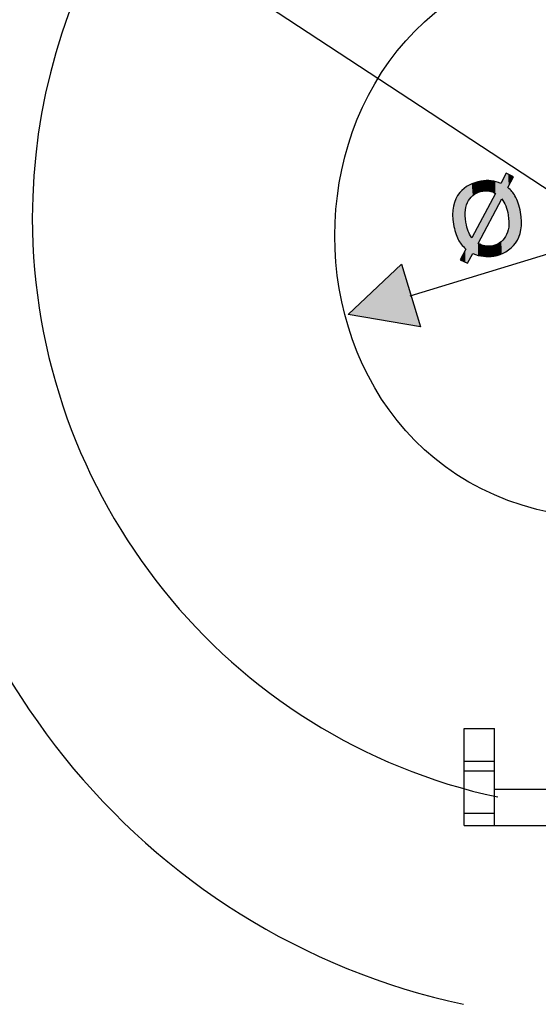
# Model space of a CAD drawing. Extents: x 579.7 to 640.2, y 462.2 to 521.
# Tile 15 of 18: x 600.1 to 610.5, y 481.9 to 501.7. Entities that reach past the tile are written whole.
import ezdxf

# ---------------------------------------------------------------- set-up
doc = ezdxf.new("R2010")
doc.units = 0
doc.layers.add('CAPA_1', color=7, linetype='CONTINUOUS')

# ---------------------------------------------------------------- blocks, each defined once
blk = doc.blocks.new('*U2')
at = {"layer": 'CAPA_1', "color": 250}
for points in [[(609.837, 498.052), (609.814, 498.509), (609.837, 498.55)], [(609.843, 498.038), (609.837, 498.55), (609.843, 498.561)], [(609.837, 498.052), (609.837, 498.55), (609.843, 498.038)], [(609.868, 497.983), (609.843, 498.561), (609.868, 498.608)], [(609.843, 498.038), (609.843, 498.561), (609.868, 497.983)], [(609.873, 497.974), (609.868, 498.608), (609.873, 498.616)], [(609.868, 497.983), (609.868, 498.608), (609.873, 497.974)], [(609.876, 497.964), (609.873, 498.616), (609.876, 498.622)], [(609.873, 497.974), (609.873, 498.616), (609.876, 497.964)], [(609.884, 497.939), (609.876, 498.622), (609.884, 498.637)], [(609.876, 497.964), (609.876, 498.622), (609.884, 497.939)], [(609.884, 497.939), (609.884, 498.637), (609.891, 497.918)], [(609.891, 497.918), (609.891, 498.633), (609.901, 497.887)], [(609.901, 497.887), (609.901, 498.628), (609.909, 497.849)], [(609.909, 497.849), (609.909, 498.624), (609.914, 497.826)], [(609.06, 497.893), (609.057, 498.342), (609.06, 498.345)], [(609.061, 497.899), (609.06, 498.345), (609.061, 498.345)], [(609.068, 497.941), (609.061, 498.345), (609.068, 498.35)], [(609.069, 497.946), (609.068, 498.35), (609.069, 498.351)], [(609.071, 497.952), (609.069, 498.351), (609.071, 498.352)], [(609.083, 497.995), (609.071, 498.352), (609.083, 498.36)], [(609.091, 498.016), (609.083, 498.36), (609.091, 498.365)], [(609.101, 498.04), (609.091, 498.365), (609.101, 498.372)], [(609.117, 498.07), (609.101, 498.372), (609.117, 498.383)], [(609.101, 498.04), (609.101, 498.372), (609.101, 498.372)], [(609.124, 498.082), (609.117, 498.383), (609.124, 498.387)], [(609.134, 498.097), (609.124, 498.387), (609.134, 498.394)], [(609.146, 498.114), (609.134, 498.394), (609.146, 498.399)], [(609.15, 498.12), (609.146, 498.399), (609.15, 498.401)], [(609.179, 498.154), (609.15, 498.401), (609.179, 498.413)], [(609.188, 498.163), (609.179, 498.413), (609.188, 498.417)], [(609.207, 498.18), (609.188, 498.417), (609.207, 498.425)], [(609.211, 498.184), (609.207, 498.425), (609.211, 498.427)], [(609.245, 498.21), (609.211, 498.427), (609.245, 498.442)], [(609.246, 498.21), (609.245, 498.442), (609.246, 498.442)], [(609.283, 498.232), (609.246, 498.442), (609.283, 498.451)], [(609.314, 498.246), (609.283, 498.451), (609.314, 498.459)], [(609.319, 498.248), (609.314, 498.459), (609.319, 498.46)], [(609.323, 498.25), (609.319, 498.46), (609.323, 498.461)], [(609.367, 498.264), (609.323, 498.461), (609.367, 498.472)], [(609.371, 498.265), (609.367, 498.472), (609.371, 498.473)], [(609.383, 498.267), (609.371, 498.473), (609.383, 498.474)], [(609.413, 498.274), (609.383, 498.474), (609.413, 498.477)], [(609.422, 498.275), (609.413, 498.477), (609.422, 498.478)], [(609.452, 498.277), (609.422, 498.478), (609.452, 498.481)], [(609.477, 498.279), (609.452, 498.481), (609.477, 498.484)], [(609.478, 498.279), (609.478, 498.484), (609.521, 498.275)], [(609.521, 498.275), (609.521, 498.482), (609.523, 498.275)], [(609.523, 498.275), (609.523, 498.482), (609.543, 498.273)], [(609.543, 498.273), (609.543, 498.482), (609.58, 498.263)], [(609.58, 498.263), (609.58, 498.48), (609.589, 498.261)], [(609.589, 498.261), (609.589, 498.479), (609.605, 498.256)], [(609.605, 498.256), (609.605, 498.476), (609.632, 498.244)], [(609.632, 498.244), (609.632, 498.471), (609.633, 498.243)], [(609.633, 498.243), (609.633, 498.47), (609.665, 498.228)], [(609.783, 498.101), (609.771, 498.429), (609.783, 498.452)], [(609.794, 498.12), (609.783, 498.452), (609.794, 498.47)], [(609.814, 498.087), (609.794, 498.47), (609.814, 498.509)], [(609.794, 498.12), (609.794, 498.47), (609.814, 498.087)], [(609.814, 498.087), (609.814, 498.509), (609.837, 498.052)], [(609.914, 497.826), (609.914, 498.345), (609.921, 497.79)], [(608.904, 497.325), (608.867, 498.118), (608.904, 498.184)], [(608.915, 497.296), (608.904, 498.184), (608.915, 498.199)], [(608.904, 497.325), (608.904, 498.184), (608.915, 497.296)], [(608.949, 497.245), (608.915, 498.199), (608.949, 498.244)], [(608.915, 497.296), (608.915, 498.199), (608.949, 497.245)], [(608.954, 497.237), (608.949, 498.244), (608.954, 498.249)], [(608.949, 497.245), (608.949, 498.244), (608.954, 497.237)], [(608.977, 497.203), (608.954, 498.249), (608.977, 498.271)], [(608.954, 497.237), (608.954, 498.249), (608.977, 497.203)], [(609.035, 497.14), (608.977, 498.271), (609.035, 498.328)], [(608.977, 497.203), (608.977, 498.271), (609.035, 497.14)], [(609.056, 497.117), (609.035, 498.328), (609.056, 498.342)], [(609.035, 497.14), (609.035, 498.328), (609.056, 497.117)], [(609.057, 497.841), (609.056, 498.342), (609.057, 498.342)], [(609.632, 497.815), (609.605, 498.115), (609.632, 498.165)], [(609.633, 497.817), (609.632, 498.165), (609.633, 498.167)], [(609.665, 497.878), (609.633, 498.167), (609.665, 498.228)], [(609.921, 497.79), (609.921, 498.338), (609.922, 497.782)], [(609.922, 497.782), (609.922, 498.337), (609.931, 497.723)], [(609.931, 497.723), (609.931, 498.329), (609.931, 497.715)], [(609.931, 497.715), (609.931, 498.328), (609.936, 497.66)], [(609.936, 497.66), (609.936, 498.324), (609.936, 497.6)], [(608.818, 497.619), (608.807, 497.893), (608.818, 497.969)], [(608.82, 497.605), (608.818, 497.969), (608.82, 497.976)], [(608.818, 497.619), (608.818, 497.969), (608.82, 497.605)], [(608.838, 497.526), (608.82, 497.976), (608.838, 498.046)], [(608.82, 497.605), (608.82, 497.976), (608.838, 497.526)], [(608.859, 497.437), (608.838, 498.046), (608.859, 498.097)], [(608.838, 497.526), (608.838, 498.046), (608.859, 497.437)], [(608.867, 497.417), (608.859, 498.097), (608.867, 498.118)], [(608.859, 497.437), (608.859, 498.097), (608.867, 497.417)], [(608.867, 497.417), (608.867, 498.118), (608.904, 497.325)], [(609.521, 497.606), (609.478, 497.877), (609.521, 497.956)], [(609.523, 497.611), (609.521, 497.956), (609.523, 497.962)], [(609.543, 497.647), (609.523, 497.962), (609.543, 497.998)], [(609.58, 497.717), (609.543, 497.998), (609.58, 498.067)], [(609.589, 497.734), (609.58, 498.067), (609.589, 498.084)], [(609.605, 497.765), (609.589, 498.084), (609.605, 498.115)], [(608.806, 497.723), (608.802, 497.798), (608.806, 497.886)], [(608.807, 497.705), (608.806, 497.886), (608.807, 497.893)], [(608.806, 497.723), (608.806, 497.886), (608.807, 497.705)], [(608.807, 497.705), (608.807, 497.893), (608.818, 497.619)], [(609.056, 497.117), (609.056, 497.836), (609.057, 497.116)], [(609.057, 497.116), (609.057, 497.776), (609.06, 497.112)], [(609.413, 497.403), (609.383, 497.698), (609.413, 497.754)], [(609.422, 497.42), (609.413, 497.754), (609.422, 497.771)], [(609.452, 497.477), (609.422, 497.771), (609.452, 497.828)], [(609.477, 497.524), (609.452, 497.828), (609.477, 497.875)], [(609.478, 497.527), (609.477, 497.875), (609.478, 497.877)], [(609.06, 497.112), (609.06, 497.726), (609.061, 497.111)], [(609.061, 497.111), (609.061, 497.712), (609.068, 497.104)], [(609.068, 496.834), (609.068, 497.662), (609.069, 496.834)], [(609.069, 496.834), (609.069, 497.656), (609.071, 496.833)], [(609.071, 496.833), (609.071, 497.644), (609.083, 496.827)], [(609.083, 496.827), (609.083, 497.589), (609.091, 496.823)], [(609.091, 496.823), (609.091, 497.549), (609.101, 496.818)], [(609.314, 496.98), (609.283, 497.51), (609.314, 497.569)], [(609.319, 497.226), (609.314, 497.569), (609.319, 497.577)], [(609.323, 497.234), (609.319, 497.577), (609.323, 497.586)], [(609.367, 497.316), (609.323, 497.586), (609.367, 497.667)], [(609.371, 497.325), (609.367, 497.667), (609.371, 497.676)], [(609.383, 497.347), (609.371, 497.676), (609.383, 497.698)], [(609.936, 497.097), (609.931, 497.544), (609.936, 497.598)], [(609.936, 497.097), (609.936, 497.598), (609.936, 497.6)], [(609.207, 497.014), (609.188, 497.332), (609.207, 497.367)], [(609.211, 497.013), (609.207, 497.367), (609.211, 497.374)], [(609.207, 497.014), (609.207, 497.367), (609.211, 497.013)], [(609.245, 497.002), (609.211, 497.374), (609.245, 497.439)], [(609.211, 497.013), (609.211, 497.374), (609.245, 497.002)], [(609.246, 497.002), (609.245, 497.439), (609.246, 497.441)], [(609.245, 497.002), (609.245, 497.439), (609.246, 497.002)], [(609.283, 496.99), (609.246, 497.441), (609.283, 497.51)], [(609.246, 497.002), (609.246, 497.441), (609.283, 496.99)], [(609.283, 496.99), (609.283, 497.51), (609.314, 496.98)], [(609.868, 497.049), (609.843, 497.318), (609.868, 497.356)], [(609.873, 497.051), (609.868, 497.356), (609.873, 497.363)], [(609.876, 497.053), (609.873, 497.363), (609.876, 497.369)], [(609.884, 497.059), (609.876, 497.369), (609.884, 497.384)], [(609.891, 497.064), (609.884, 497.384), (609.891, 497.397)], [(609.901, 497.071), (609.891, 497.397), (609.901, 497.423)], [(609.909, 497.077), (609.901, 497.423), (609.909, 497.443)], [(609.914, 497.081), (609.909, 497.443), (609.914, 497.46)], [(609.921, 497.086), (609.914, 497.46), (609.921, 497.488)], [(609.922, 497.087), (609.921, 497.488), (609.922, 497.492)], [(609.931, 497.093), (609.922, 497.492), (609.931, 497.541)], [(609.931, 497.094), (609.931, 497.541), (609.931, 497.544)], [(609.314, 496.98), (609.314, 497.218), (609.319, 496.979)], [(609.319, 496.979), (609.319, 497.216), (609.323, 496.978)], [(609.323, 496.978), (609.323, 497.213), (609.367, 496.97)], [(609.367, 496.97), (609.367, 497.194), (609.371, 496.969)], [(609.371, 496.969), (609.371, 497.192), (609.383, 496.966)], [(609.383, 496.966), (609.383, 497.186), (609.413, 496.961)], [(609.413, 496.961), (609.413, 497.178), (609.422, 496.959)], [(609.422, 496.959), (609.422, 497.176), (609.452, 496.957)], [(609.452, 496.957), (609.452, 497.167), (609.477, 496.956)], [(609.477, 496.956), (609.477, 497.165), (609.478, 496.956)], [(609.478, 496.956), (609.478, 497.165), (609.521, 496.954)], [(609.521, 496.954), (609.521, 497.161), (609.523, 496.953)], [(609.523, 496.953), (609.521, 497.161), (609.523, 497.161)], [(609.543, 496.955), (609.523, 497.161), (609.543, 497.162)], [(609.58, 496.959), (609.543, 497.162), (609.58, 497.165)], [(609.589, 496.96), (609.58, 497.165), (609.589, 497.166)], [(609.605, 496.962), (609.589, 497.166), (609.605, 497.169)], [(609.632, 496.964), (609.605, 497.169), (609.632, 497.175)], [(609.633, 496.965), (609.632, 497.175), (609.633, 497.175)], [(609.665, 496.973), (609.633, 497.175), (609.665, 497.186)], [(609.674, 496.975), (609.665, 497.186), (609.674, 497.189)], [(609.678, 496.976), (609.674, 497.189), (609.678, 497.191)], [(609.713, 496.986), (609.678, 497.191), (609.713, 497.207)], [(609.75, 496.995), (609.713, 497.207), (609.75, 497.228)], [(609.76, 496.998), (609.75, 497.228), (609.76, 497.236)], [(609.771, 497.003), (609.76, 497.236), (609.771, 497.245)], [(609.783, 497.009), (609.771, 497.245), (609.783, 497.254)], [(609.794, 497.014), (609.783, 497.254), (609.794, 497.264)], [(609.814, 497.024), (609.794, 497.264), (609.814, 497.284)], [(609.837, 497.034), (609.814, 497.284), (609.837, 497.31)], [(609.843, 497.037), (609.837, 497.31), (609.843, 497.318)], [(609.035, 496.851), (608.977, 496.933), (609.035, 497.042)], [(609.056, 496.84), (609.035, 497.042), (609.056, 497.081)], [(609.035, 496.851), (609.035, 497.042), (609.056, 496.84)], [(609.056, 496.84), (609.056, 497.081), (609.057, 496.84)], [(609.057, 496.84), (609.056, 497.081), (609.057, 497.081)], [(609.06, 496.838), (609.057, 497.081), (609.06, 497.089)], [(609.057, 496.84), (609.057, 497.081), (609.06, 496.838)], [(609.061, 496.838), (609.06, 497.089), (609.061, 497.09)], [(609.06, 496.838), (609.06, 497.089), (609.061, 496.838)], [(609.068, 496.834), (609.061, 497.09), (609.068, 497.104)], [(609.061, 496.838), (609.061, 497.09), (609.068, 496.834)], [(608.977, 496.88), (608.954, 496.891), (608.977, 496.933)], [(608.977, 496.88), (608.977, 496.933), (609.035, 496.851)]]:
    blk.add_solid(points, dxfattribs=at)
at = {"layer": 'CAPA_1', "color": 250, "extrusion": (0, 0, -1)}
for points in [[(-609.891, 497.918), (-609.884, 498.637), (-609.891, 498.633)], [(-609.901, 497.887), (-609.891, 498.633), (-609.901, 498.628)], [(-609.909, 497.849), (-609.901, 498.628), (-609.909, 498.624)], [(-609.914, 497.826), (-609.909, 498.624), (-609.914, 498.621)], [(-609.914, 498.345), (-609.914, 498.621), (-609.921, 498.36)], [(-609.921, 498.36), (-609.914, 498.621), (-609.921, 498.617)], [(-609.921, 498.36), (-609.921, 498.617), (-609.922, 498.362)], [(-609.922, 498.362), (-609.921, 498.617), (-609.922, 498.617)], [(-609.922, 498.362), (-609.922, 498.617), (-609.931, 498.378)], [(-609.931, 498.378), (-609.922, 498.617), (-609.931, 498.612)], [(-609.931, 498.378), (-609.931, 498.612), (-609.931, 498.379)], [(-609.931, 498.379), (-609.931, 498.612), (-609.931, 498.612)], [(-609.931, 498.379), (-609.931, 498.612), (-609.936, 498.387)], [(-609.936, 498.387), (-609.931, 498.612), (-609.936, 498.61)], [(-609.936, 498.387), (-609.936, 498.61), (-609.936, 498.387)], [(-609.936, 498.387), (-609.936, 498.61), (-609.936, 498.61)], [(-609.936, 498.387), (-609.936, 498.61), (-609.979, 498.469)], [(-609.979, 498.469), (-609.936, 498.61), (-609.979, 498.587)], [(-609.979, 498.469), (-609.979, 498.587), (-609.998, 498.506)], [(-609.998, 498.506), (-609.979, 498.587), (-609.998, 498.577)], [(-609.998, 498.506), (-609.998, 498.577), (-610.028, 498.562)], [(-609.06, 497.893), (-609.06, 498.345), (-609.061, 497.899)], [(-609.061, 497.899), (-609.061, 498.345), (-609.068, 497.941)], [(-609.068, 497.941), (-609.068, 498.35), (-609.069, 497.946)], [(-609.069, 497.946), (-609.069, 498.351), (-609.071, 497.952)], [(-609.071, 497.952), (-609.071, 498.352), (-609.083, 497.995)], [(-609.083, 497.995), (-609.083, 498.36), (-609.091, 498.016)], [(-609.091, 498.016), (-609.091, 498.365), (-609.101, 498.04)], [(-609.101, 498.04), (-609.101, 498.372), (-609.101, 498.04)], [(-609.101, 498.04), (-609.101, 498.372), (-609.117, 498.07)], [(-609.117, 498.07), (-609.117, 498.383), (-609.124, 498.082)], [(-609.124, 498.082), (-609.124, 498.387), (-609.134, 498.097)], [(-609.134, 498.097), (-609.134, 498.394), (-609.146, 498.114)], [(-609.146, 498.114), (-609.146, 498.399), (-609.15, 498.12)], [(-609.15, 498.12), (-609.15, 498.401), (-609.179, 498.154)], [(-609.179, 498.154), (-609.179, 498.413), (-609.188, 498.163)], [(-609.188, 498.163), (-609.188, 498.417), (-609.207, 498.18)], [(-609.207, 498.18), (-609.207, 498.425), (-609.211, 498.184)], [(-609.211, 498.184), (-609.211, 498.427), (-609.245, 498.21)], [(-609.245, 498.21), (-609.245, 498.442), (-609.246, 498.21)], [(-609.246, 498.21), (-609.246, 498.442), (-609.283, 498.232)], [(-609.283, 498.232), (-609.283, 498.451), (-609.314, 498.246)], [(-609.314, 498.246), (-609.314, 498.459), (-609.319, 498.248)], [(-609.319, 498.248), (-609.319, 498.46), (-609.323, 498.25)], [(-609.323, 498.25), (-609.323, 498.461), (-609.367, 498.264)], [(-609.367, 498.264), (-609.367, 498.472), (-609.371, 498.265)], [(-609.371, 498.265), (-609.371, 498.473), (-609.383, 498.267)], [(-609.383, 498.267), (-609.383, 498.474), (-609.413, 498.274)], [(-609.413, 498.274), (-609.413, 498.477), (-609.422, 498.275)], [(-609.422, 498.275), (-609.422, 498.478), (-609.452, 498.277)], [(-609.452, 498.277), (-609.452, 498.481), (-609.477, 498.279)], [(-609.477, 498.279), (-609.477, 498.484), (-609.478, 498.279)], [(-609.478, 498.279), (-609.477, 498.484), (-609.478, 498.484)], [(-609.521, 498.275), (-609.478, 498.484), (-609.521, 498.482)], [(-609.523, 498.275), (-609.521, 498.482), (-609.523, 498.482)], [(-609.543, 498.273), (-609.523, 498.482), (-609.543, 498.482)], [(-609.58, 498.263), (-609.543, 498.482), (-609.58, 498.48)], [(-609.589, 498.261), (-609.58, 498.48), (-609.589, 498.479)], [(-609.605, 498.256), (-609.589, 498.479), (-609.605, 498.476)], [(-609.632, 498.244), (-609.605, 498.476), (-609.632, 498.471)], [(-609.633, 498.243), (-609.632, 498.471), (-609.633, 498.47)], [(-609.665, 498.228), (-609.633, 498.47), (-609.665, 498.464)], [(-609.665, 497.878), (-609.665, 498.464), (-609.674, 497.895)], [(-609.674, 497.895), (-609.665, 498.464), (-609.674, 498.463)], [(-609.674, 497.895), (-609.674, 498.463), (-609.678, 497.902)], [(-609.678, 497.902), (-609.674, 498.463), (-609.678, 498.462)], [(-609.678, 497.902), (-609.678, 498.462), (-609.713, 497.969)], [(-609.713, 497.969), (-609.678, 498.462), (-609.713, 498.45)], [(-609.713, 497.969), (-609.713, 498.45), (-609.75, 498.037)], [(-609.75, 498.037), (-609.713, 498.45), (-609.75, 498.437)], [(-609.75, 498.037), (-609.75, 498.437), (-609.76, 498.057)], [(-609.76, 498.057), (-609.75, 498.437), (-609.76, 498.433)], [(-609.76, 498.057), (-609.76, 498.433), (-609.771, 498.078)], [(-609.771, 498.078), (-609.76, 498.433), (-609.771, 498.429)], [(-609.771, 498.078), (-609.771, 498.429), (-609.783, 498.101)], [(-609.783, 498.101), (-609.783, 498.452), (-609.794, 498.12)], [(-609.921, 497.79), (-609.914, 498.345), (-609.921, 498.338)], [(-609.056, 497.836), (-609.056, 498.342), (-609.057, 497.841)], [(-609.057, 497.841), (-609.057, 498.342), (-609.06, 497.893)], [(-609.632, 497.815), (-609.632, 498.165), (-609.633, 497.817)], [(-609.633, 497.817), (-609.633, 498.167), (-609.665, 497.878)], [(-609.922, 497.782), (-609.921, 498.338), (-609.922, 498.337)], [(-609.931, 497.723), (-609.922, 498.337), (-609.931, 498.329)], [(-609.931, 497.715), (-609.931, 498.329), (-609.931, 498.328)], [(-609.936, 497.66), (-609.931, 498.328), (-609.936, 498.324)], [(-609.936, 497.6), (-609.936, 498.324), (-609.936, 498.324)], [(-609.936, 497.097), (-609.936, 498.324), (-609.979, 497.129)], [(-609.979, 497.129), (-609.936, 498.324), (-609.979, 498.283)], [(-609.979, 497.129), (-609.979, 498.283), (-609.998, 497.15)], [(-609.998, 497.15), (-609.979, 498.283), (-609.998, 498.264)], [(-609.998, 497.15), (-609.998, 498.264), (-610.028, 497.182)], [(-610.028, 497.182), (-609.998, 498.264), (-610.028, 498.223)], [(-610.028, 497.182), (-610.028, 498.223), (-610.059, 497.215)], [(-610.059, 497.215), (-610.028, 498.223), (-610.059, 498.18)], [(-610.059, 497.215), (-610.059, 498.18), (-610.069, 497.226)], [(-610.069, 497.226), (-610.059, 498.18), (-610.069, 498.159)], [(-610.069, 497.226), (-610.069, 498.159), (-610.096, 497.265)], [(-610.096, 497.265), (-610.069, 498.159), (-610.096, 498.107)], [(-609.521, 497.606), (-609.521, 497.956), (-609.523, 497.611)], [(-609.523, 497.611), (-609.523, 497.962), (-609.543, 497.647)], [(-609.543, 497.647), (-609.543, 497.998), (-609.58, 497.717)], [(-609.58, 497.717), (-609.58, 498.067), (-609.589, 497.734)], [(-609.589, 497.734), (-609.589, 498.084), (-609.605, 497.765)], [(-609.605, 497.765), (-609.605, 498.115), (-609.632, 497.815)], [(-610.096, 497.265), (-610.096, 498.107), (-610.108, 497.284)], [(-610.108, 497.284), (-610.096, 498.107), (-610.108, 498.075)], [(-610.108, 497.284), (-610.108, 498.075), (-610.126, 497.32)], [(-610.126, 497.32), (-610.108, 498.075), (-610.126, 498.028)], [(-610.126, 497.32), (-610.126, 498.028), (-610.139, 497.347)], [(-610.139, 497.347), (-610.126, 498.028), (-610.139, 497.975)], [(-610.139, 497.347), (-610.139, 497.975), (-610.163, 497.416)], [(-610.163, 497.416), (-610.139, 497.975), (-610.163, 497.88)], [(-609.057, 497.116), (-609.056, 497.836), (-609.057, 497.776)], [(-609.06, 497.112), (-609.057, 497.776), (-609.06, 497.726)], [(-609.413, 497.403), (-609.413, 497.754), (-609.422, 497.42)], [(-609.422, 497.42), (-609.422, 497.771), (-609.452, 497.477)], [(-609.452, 497.477), (-609.452, 497.828), (-609.477, 497.524)], [(-609.477, 497.524), (-609.477, 497.875), (-609.478, 497.527)], [(-609.478, 497.527), (-609.478, 497.877), (-609.521, 497.606)], [(-610.163, 497.416), (-610.163, 497.88), (-610.17, 497.449)], [(-610.17, 497.449), (-610.163, 497.88), (-610.17, 497.852)], [(-610.17, 497.449), (-610.17, 497.852), (-610.179, 497.491)], [(-610.179, 497.491), (-610.17, 497.852), (-610.179, 497.76)], [(-610.179, 497.491), (-610.179, 497.76), (-610.188, 497.572)], [(-610.188, 497.572), (-610.179, 497.76), (-610.188, 497.673)], [(-609.061, 497.111), (-609.06, 497.726), (-609.061, 497.712)], [(-609.068, 497.104), (-609.061, 497.712), (-609.068, 497.662)], [(-609.069, 496.834), (-609.068, 497.662), (-609.069, 497.656)], [(-609.071, 496.833), (-609.069, 497.656), (-609.071, 497.644)], [(-609.083, 496.827), (-609.071, 497.644), (-609.083, 497.589)], [(-609.091, 496.823), (-609.083, 497.589), (-609.091, 497.549)], [(-609.101, 496.818), (-609.091, 497.549), (-609.101, 497.519)], [(-609.314, 497.218), (-609.314, 497.569), (-609.319, 497.226)], [(-609.319, 497.226), (-609.319, 497.577), (-609.323, 497.234)], [(-609.323, 497.234), (-609.323, 497.586), (-609.367, 497.316)], [(-609.367, 497.316), (-609.367, 497.667), (-609.371, 497.325)], [(-609.371, 497.325), (-609.371, 497.676), (-609.383, 497.347)], [(-609.383, 497.347), (-609.383, 497.698), (-609.413, 497.403)], [(-609.936, 497.097), (-609.936, 497.598), (-609.936, 497.097)], [(-610.188, 497.572), (-610.188, 497.673), (-610.189, 497.66)], [(-609.101, 496.818), (-609.101, 497.519), (-609.101, 496.818)], [(-609.101, 496.818), (-609.101, 497.519), (-609.101, 497.519)], [(-609.101, 496.818), (-609.101, 497.519), (-609.117, 496.849)], [(-609.117, 496.849), (-609.101, 497.519), (-609.117, 497.467)], [(-609.117, 496.849), (-609.117, 497.467), (-609.124, 496.861)], [(-609.124, 496.861), (-609.117, 497.467), (-609.124, 497.453)], [(-609.124, 496.861), (-609.124, 497.453), (-609.134, 496.88)], [(-609.134, 496.88), (-609.124, 497.453), (-609.134, 497.43)], [(-609.134, 496.88), (-609.134, 497.43), (-609.146, 496.901)], [(-609.146, 496.901), (-609.134, 497.43), (-609.146, 497.406)], [(-609.146, 496.901), (-609.146, 497.406), (-609.15, 496.909)], [(-609.15, 496.909), (-609.146, 497.406), (-609.15, 497.398)], [(-609.15, 496.909), (-609.15, 497.398), (-609.179, 496.962)], [(-609.179, 496.962), (-609.15, 497.398), (-609.179, 497.348)], [(-609.868, 497.049), (-609.868, 497.356), (-609.873, 497.051)], [(-609.873, 497.051), (-609.873, 497.363), (-609.876, 497.053)], [(-609.876, 497.053), (-609.876, 497.369), (-609.884, 497.059)], [(-609.884, 497.059), (-609.884, 497.384), (-609.891, 497.064)], [(-609.891, 497.064), (-609.891, 497.397), (-609.901, 497.071)], [(-609.901, 497.071), (-609.901, 497.423), (-609.909, 497.077)], [(-609.909, 497.077), (-609.909, 497.443), (-609.914, 497.081)], [(-609.914, 497.081), (-609.914, 497.46), (-609.921, 497.086)], [(-609.921, 497.086), (-609.921, 497.488), (-609.922, 497.087)], [(-609.922, 497.087), (-609.922, 497.492), (-609.931, 497.093)], [(-609.931, 497.094), (-609.931, 497.544), (-609.936, 497.097)], [(-609.931, 497.093), (-609.931, 497.541), (-609.931, 497.094)], [(-609.179, 496.962), (-609.179, 497.348), (-609.188, 496.98)], [(-609.188, 496.98), (-609.179, 497.348), (-609.188, 497.332)], [(-609.188, 496.98), (-609.188, 497.332), (-609.207, 497.014)], [(-609.319, 496.979), (-609.314, 497.218), (-609.319, 497.216)], [(-609.323, 496.978), (-609.319, 497.216), (-609.323, 497.213)], [(-609.367, 496.97), (-609.323, 497.213), (-609.367, 497.194)], [(-609.371, 496.969), (-609.367, 497.194), (-609.371, 497.192)], [(-609.383, 496.966), (-609.371, 497.192), (-609.383, 497.186)], [(-609.413, 496.961), (-609.383, 497.186), (-609.413, 497.178)], [(-609.422, 496.959), (-609.413, 497.178), (-609.422, 497.176)], [(-609.452, 496.957), (-609.422, 497.176), (-609.452, 497.167)], [(-609.477, 496.956), (-609.452, 497.167), (-609.477, 497.165)], [(-609.478, 496.956), (-609.477, 497.165), (-609.478, 497.165)], [(-609.521, 496.954), (-609.478, 497.165), (-609.521, 497.161)], [(-609.523, 496.953), (-609.523, 497.161), (-609.543, 496.955)], [(-609.543, 496.955), (-609.543, 497.162), (-609.58, 496.959)], [(-609.58, 496.959), (-609.58, 497.165), (-609.589, 496.96)], [(-609.589, 496.96), (-609.589, 497.166), (-609.605, 496.962)], [(-609.605, 496.962), (-609.605, 497.169), (-609.632, 496.964)], [(-609.632, 496.964), (-609.632, 497.175), (-609.633, 496.965)], [(-609.633, 496.965), (-609.633, 497.175), (-609.665, 496.973)], [(-609.665, 496.973), (-609.665, 497.186), (-609.674, 496.975)], [(-609.674, 496.975), (-609.674, 497.189), (-609.678, 496.976)], [(-609.678, 496.976), (-609.678, 497.191), (-609.713, 496.986)], [(-609.713, 496.986), (-609.713, 497.207), (-609.75, 496.995)], [(-609.75, 496.995), (-609.75, 497.228), (-609.76, 496.998)], [(-609.76, 496.998), (-609.76, 497.236), (-609.771, 497.003)], [(-609.771, 497.003), (-609.771, 497.245), (-609.783, 497.009)], [(-609.783, 497.009), (-609.783, 497.254), (-609.794, 497.014)], [(-609.794, 497.014), (-609.794, 497.264), (-609.814, 497.024)], [(-609.814, 497.024), (-609.814, 497.284), (-609.837, 497.034)], [(-609.837, 497.034), (-609.837, 497.31), (-609.843, 497.037)], [(-609.843, 497.037), (-609.843, 497.318), (-609.868, 497.049)]]:
    blk.add_solid(points, dxfattribs=at)
blk = doc.blocks.new('*U17')
at = {"layer": 'CAPA_1', "color": 250}
for points in [[(607.769, 495.604), (606.699, 495.785), (607.769, 496.801)], [(607.769, 495.604), (607.769, 496.801), (608.153, 495.539)]]:
    blk.add_solid(points, dxfattribs=at)

msp = doc.modelspace()

# ---------------------------------------------------------------- linework, layer by layer
at = {"layer": 'CAPA_1', "color": 250}
for points in [[(603.238, 503.216), (621.049, 491.529)], [(607.944, 496.165), (616.2, 498.68)], [(609.037, 485.488), (609.037, 487.439)], [(609.037, 487.439), (609.647, 487.439)], [(609.647, 485.488), (609.647, 487.439)], [(609.647, 486.776), (609.037, 486.776)], [(609.647, 486.582), (609.037, 486.582)], [(609.647, 486.219), (614.522, 486.219)], [(609.037, 485.732), (609.647, 485.732)], [(609.037, 485.488), (615.13, 485.488)]]:
    msp.add_lwpolyline(points, dxfattribs=at)
at = {"layer": 'CAPA_1'}
msp.add_lwpolyline([(606.699, 495.785), (607.769, 496.801), (608.153, 495.539), (606.699, 495.785), (606.699, 495.785)], dxfattribs=at)
at = {"layer": 'CAPA_1', "color": 7}
msp.add_open_spline([(605.846, 508.619), (600.944, 506.279), (597.824, 501.266), (597.824, 495.807), (597.824, 489.124), (602.503, 483.275), (609.021, 481.882)], degree=3, knots=[0, 0, 0, 0, 1, 1, 1, 2, 2, 2, 2], dxfattribs=at)
at = {"layer": 'CAPA_1', "color": 250}
for points, knots in [([(607.053, 508.459), (602.948, 506.499), (600.334, 502.3), (600.334, 497.727), (600.334, 492.128), (604.253, 487.227), (609.713, 486.061)], [0, 0, 0, 0, 1, 1, 1, 2, 2, 2, 2]), ([(612.144, 503.087), (604.525, 503.093), (604.524, 491.654), (612.143, 491.659), (619.761, 491.652), (619.763, 503.091), (612.145, 503.087), (612.145, 503.087), (612.144, 503.087), (612.144, 503.087), (612.144, 503.087), (612.144, 503.087), (612.144, 503.087)], [0, 0, 0, 0, 1, 1, 1, 2, 2, 2, 3, 3, 3, 4, 4, 4, 4])]:
    msp.add_open_spline(points, degree=3, knots=knots, dxfattribs=at)
at = {"layer": 'CAPA_1'}
for points, knots in [([(609.207, 497.014), (609.207, 497.014), (609.101, 496.818), (609.101, 496.818), (609.101, 496.818), (608.954, 496.891), (608.954, 496.891), (608.954, 496.891), (609.068, 497.104), (609.068, 497.104), (608.998, 497.172), (608.946, 497.235), (608.915, 497.296), (608.871, 497.382), (608.84, 497.485), (608.82, 497.605), (608.774, 497.877), (608.817, 498.091), (608.949, 498.244), (609.055, 498.368), (609.197, 498.444), (609.371, 498.473), (609.515, 498.497), (609.65, 498.483), (609.771, 498.429), (609.771, 498.429), (609.884, 498.637), (609.884, 498.637), (609.884, 498.637), (610.028, 498.562), (610.028, 498.562), (610.028, 498.562), (609.914, 498.345), (609.914, 498.345), (609.978, 498.293), (610.027, 498.237), (610.059, 498.18), (610.112, 498.087), (610.148, 497.978), (610.17, 497.852), (610.215, 497.579), (610.183, 497.371), (610.069, 497.226), (609.957, 497.082), (609.812, 496.995), (609.632, 496.964), (609.558, 496.952), (609.487, 496.95), (609.422, 496.959), (609.356, 496.967), (609.284, 496.985), (609.207, 497.014), (609.207, 497.014), (609.207, 497.014), (609.207, 497.014)], [0, 0, 0, 0, 1, 1, 1, 2, 2, 2, 3, 3, 3, 4, 4, 4, 5, 5, 5, 6, 6, 6, 7, 7, 7, 8, 8, 8, 9, 9, 9, 10, 10, 10, 11, 11, 11, 12, 12, 12, 13, 13, 13, 14, 14, 14, 15, 15, 15, 16, 16, 16, 17, 17, 17, 18, 18, 18, 18]), ([(609.188, 497.332), (609.188, 497.332), (609.665, 498.228), (609.665, 498.228), (609.587, 498.273), (609.501, 498.288), (609.413, 498.274), (609.286, 498.252), (609.19, 498.188), (609.124, 498.082), (609.056, 497.976), (609.04, 497.83), (609.071, 497.644), (609.083, 497.577), (609.098, 497.516), (609.117, 497.467), (609.131, 497.43), (609.155, 497.385), (609.188, 497.332), (609.188, 497.332), (609.188, 497.332), (609.188, 497.332)], [0, 0, 0, 0, 1, 1, 1, 2, 2, 2, 3, 3, 3, 4, 4, 4, 5, 5, 5, 6, 6, 6, 7, 7, 7, 7]), ([(609.314, 497.218), (609.406, 497.168), (609.498, 497.151), (609.589, 497.166), (609.709, 497.186), (609.804, 497.249), (609.868, 497.356), (609.935, 497.462), (609.953, 497.607), (609.921, 497.79), (609.9, 497.926), (609.855, 498.035), (609.794, 498.12), (609.794, 498.12), (609.314, 497.218), (609.314, 497.218), (609.314, 497.218), (609.314, 497.218), (609.314, 497.218)], [0, 0, 0, 0, 1, 1, 1, 2, 2, 2, 3, 3, 3, 4, 4, 4, 5, 5, 5, 6, 6, 6, 6])]:
    msp.add_open_spline(points, degree=3, knots=knots, dxfattribs=at)

# ---------------------------------------------------------------- block references
at = {"layer": 'CAPA_1', "color": 250}
for name in ['*U2', '*U17']:
    msp.add_blockref(name, (0, 0), dxfattribs=at)

doc.saveas('drawing.dxf')
